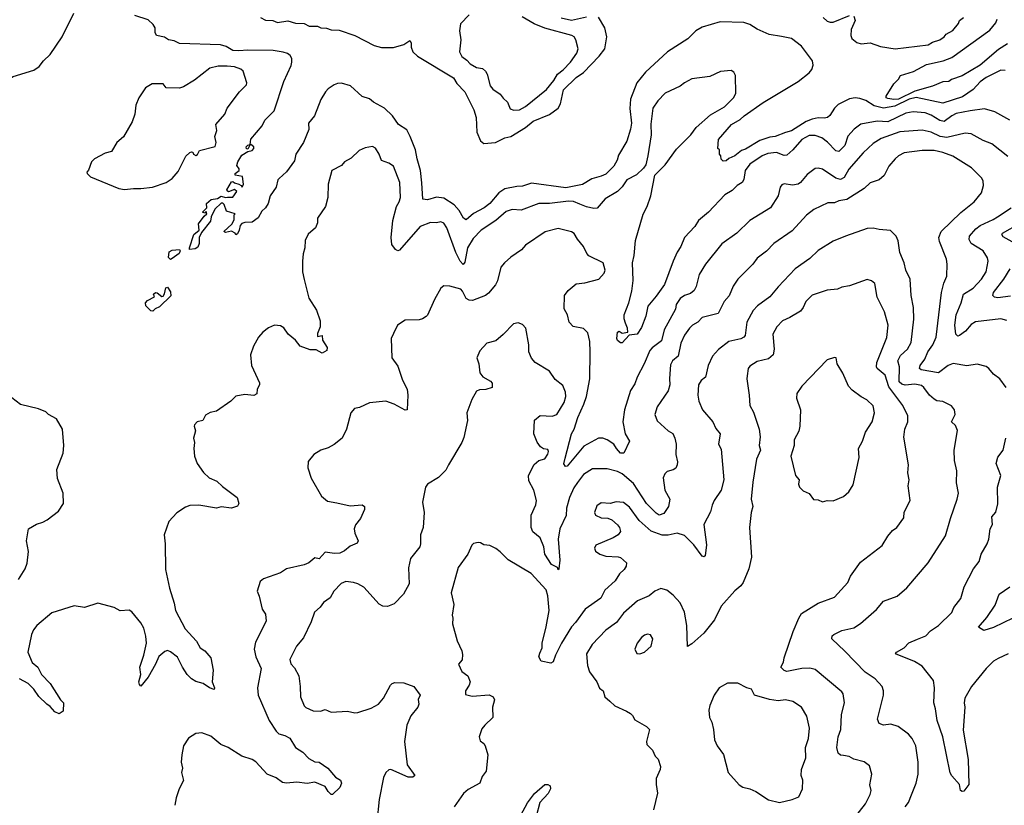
# Model space of a CAD drawing. Extents: x 1954678 to 2060275, y 904822 to 1016299.
# Tile 167 of 256: x 2045259 to 2051888, y 948365 to 953651. Entities that reach past the tile are written whole.
import ezdxf

# ---------------------------------------------------------------- set-up
doc = ezdxf.new("R2010")
doc.units = 0

msp = doc.modelspace()

# ---------------------------------------------------------------- linework, layer by layer
at = {"layer": '0CON20XD'}
for points in [[(2044824, 953155), (2044878.6, 953171.4), (2044996.8, 953176.8), (2045065, 953187.5), (2045088, 953195), (2045215, 953268.5), (2045355, 953311.1), (2045389.2, 953335), (2045420, 953375), (2045465, 953416), (2045544.3, 953535), (2045624.3, 953695)], [(2049291.1, 952738.9), (2049280.9, 952705), (2049258.2, 952665), (2049205, 952611.8), (2049175, 952597.2), (2049110.3, 952579.8), (2049048.9, 952541.1), (2048935, 952519.5), (2048705, 952550.8), (2048645, 952529.6), (2048605, 952528.8), (2048525, 952511.7), (2048485.3, 952485), (2048425, 952414.2), (2048385.4, 952384.6), (2048315, 952346.5), (2048265, 952305.2), (2048246.5, 952316.5), (2048218, 952368), (2048185.1, 952405.1), (2048115, 952450.8), (2048065, 952457.3), (2048005, 952438.8), (2047973.1, 952443.1), (2047966.2, 952553.8), (2047958.4, 952635), (2047934.7, 952715), (2047924.7, 952774.7), (2047888.9, 952865), (2047865, 952908.6), (2047810, 952945), (2047770, 953005), (2047715, 953054.7), (2047642, 953095), (2047615, 953117.5), (2047565, 953134.4), (2047486.3, 953206.3), (2047425, 953224.6), (2047397.8, 953222.2), (2047377, 953213), (2047335, 953185.7), (2047318.1, 953165), (2047286.4, 953113.6), (2047244.3, 953005), (2047202.5, 952955), (2047205, 952912.5), (2047168.9, 952825), (2047117.5, 952745), (2047109.8, 952700.2), (2047055, 952626.7), (2047005, 952583.3), (2046996.1, 952573.9), (2046985.7, 952524.3), (2046944.4, 952465.6), (2046931.4, 952415), (2046912.9, 952385), (2046888.3, 952361.7), (2046865, 952318), (2046825, 952287.5), (2046775, 952286.7), (2046755, 952280), (2046742.5, 952265), (2046737.5, 952235), (2046725, 952210), (2046715, 952202.5), (2046710, 952215), (2046685, 952227.5), (2046645, 952220), (2046632.5, 952225), (2046686.1, 952273.9), (2046702.5, 952305), (2046702.5, 952337.5), (2046710, 952345), (2046651.7, 952361.7), (2046635, 952407.5), (2046625.9, 952415.9), (2046615, 952416.2), (2046572.9, 952375), (2046547.5, 952325), (2046542.9, 952295), (2046482.1, 952217.9), (2046468.1, 952185), (2046466.7, 952145), (2046458.8, 952121.2), (2046441.2, 952108.8), (2046402.5, 952105), (2046401.2, 952115), (2046432, 952205), (2046466.2, 952235), (2046463.6, 952276.4), (2046500.8, 952329.2), (2046520, 952345), (2046515, 952360), (2046505, 952350), (2046490, 952355), (2046520, 952385), (2046517.5, 952415), (2046548.8, 952441.2), (2046591.7, 952448.3), (2046615, 952463.3), (2046645, 952453.8), (2046657, 952457), (2046695, 952456.7), (2046720, 952495), (2046705, 952507.5), (2046665, 952493.3), (2046655, 952500), (2046653.3, 952506.7), (2046685, 952560), (2046695, 952562.5), (2046705, 952552.5), (2046733.6, 952543.6), (2046750, 952535), (2046757, 952523), (2046766.7, 952545), (2046760, 952595), (2046710, 952605), (2046710, 952615), (2046737.5, 952635), (2046737, 952647), (2046720.7, 952670.7), (2046726.7, 952695), (2046755, 952740), (2046795, 952763.3), (2046825, 952770.8), (2046836, 952785), (2046835.8, 952795.8), (2046815, 952810), (2046810, 952810), (2046795, 952780), (2046785, 952782.5), (2046783.8, 952795), (2046795, 952806.7), (2046810, 952810), (2046815, 952846.7), (2046892.3, 952937.7), (2046908.8, 952975), (2046971.4, 953038.6), (2047038, 953235), (2047087.8, 953342.3), (2047092, 953365), (2047090.2, 953390.2), (2047079.3, 953409.3), (2047062.7, 953422.7), (2047032.2, 953432.2), (2046965, 953442.8), (2046795, 953446.7), (2046735, 953441.4), (2046695, 953443.8), (2046650, 953470), (2046611, 953481), (2046335, 953491.4), (2046299.2, 953509.1), (2046260.8, 953515), (2046234.3, 953534.3), (2046180, 953545), (2046170, 953565), (2046170, 953595), (2046158.3, 953618.3), (2046125, 953650), (2046035, 953680)], [(2046880, 953665), (2046915, 953648.5), (2046962.5, 953645), (2046995, 953631.4), (2047065, 953643.3), (2047116.6, 953626.6), (2047175, 953624.4), (2047208.1, 953608.1), (2047265, 953606.1), (2047286.1, 953596.1), (2047325, 953593.3), (2047355, 953581.8), (2047410.4, 953580.4), (2047515, 953545.2), (2047645, 953477.5), (2047695, 953464.7), (2047776, 953464), (2047845, 953483.1), (2047885, 953511.2), (2047894.3, 953495), (2047893.8, 953465), (2047905.6, 953435.6), (2047936.8, 953405), (2048178.8, 953258.8), (2048202, 953222), (2048255.8, 953165), (2048317.7, 953045), (2048332.5, 952992.5), (2048337.1, 952895), (2048362.5, 952835), (2048385, 952818.2), (2048463.3, 952825), (2048525, 952856), (2048565, 952865.7), (2048665, 952926.2), (2048715, 952969), (2048825, 953013), (2048884.4, 953055.6), (2048900.3, 953085), (2048921.3, 953178.7), (2049005, 953261.6), (2049055.5, 953294.5), (2049160.5, 953405), (2049199.3, 953455), (2049208.6, 953508.6), (2049212.4, 953535), (2049198.9, 953595), (2049155, 953668.6)], [(2048285.8, 953684.2), (2048227.7, 953622.3), (2048220, 953575), (2048230, 953515), (2048220.8, 953435), (2048235, 953403.3), (2048269.5, 953379.5), (2048292.7, 953352.7), (2048335, 953330), (2048375, 953323.3), (2048394.2, 953304.2), (2048405.8, 953285), (2048426.2, 953205), (2048444.2, 953184.2), (2048495, 953150), (2048513.2, 953123.2), (2048543.8, 953095), (2048560.5, 953050.5), (2048585, 953041.2)], [(2048585, 953041.2), (2048625, 953044.4), (2048665, 953066.7), (2048805, 953181.1), (2048855, 953242.2), (2048880.9, 953285), (2048917.3, 953312.7), (2048968.5, 953365), (2049010, 953425), (2049020, 953455), (2049004.3, 953515), (2048992, 953535), (2048975.4, 953545.4), (2048795, 953593.3), (2048723.1, 953623.1), (2048641.1, 953671.1)], [(2049075, 953666.8), (2048975, 953646.1), (2048905, 953660.3)], [(2051895, 953308), (2051865, 953310.6), (2051765, 953260.8), (2051725, 953231.9), (2051678, 953182), (2051607.4, 953132.6), (2051475, 953088.7), (2051295, 953126.4), (2051246.6, 953115), (2051151.9, 953068.1), (2051075, 953055.5), (2051011.5, 953071.5), (2050955, 953106.9), (2050915, 953121.3), (2050885, 953125.3), (2050845, 953118.9), (2050770.6, 953079.4), (2050745.5, 953055), (2050713.8, 953006.2), (2050696.7, 952993.3), (2050675, 952987.3), (2050635, 952989.7), (2050595, 952980.6), (2050554.4, 952965.6), (2050455, 952903.6), (2050415, 952892.5), (2050345.3, 952864.7), (2050309.1, 952860.9), (2050241.9, 952838.1), (2050145, 952779.5), (2050118.5, 952771.5), (2050075, 952735.8), (2050032.5, 952717.5), (2050015, 952701.2), (2049995, 952700), (2049981.7, 952711.7), (2049980, 952735), (2049970, 952745), (2049970, 952775), (2049960, 952785), (2049963.3, 952845), (2050052.5, 952945), (2050110.3, 952979.7), (2050137.1, 953005), (2050265, 953093.8), (2050500.8, 953235), (2050575, 953292.5), (2050592.5, 953315), (2050601.4, 953345), (2050596.9, 953375), (2050522.4, 953472.4), (2050455, 953524.6), (2050387.9, 953537.9), (2050305, 953551.7), (2050225, 953586.2), (2050175, 953618.2), (2050135, 953631.1), (2049975, 953637.4), (2049855, 953600), (2049810.4, 953575), (2049757.2, 953522.8), (2049620.6, 953435), (2049472.3, 953297.7), (2049415, 953226.5), (2049372.5, 953115), (2049365.9, 953054.1), (2049379, 952955), (2049370.5, 952915), (2049345.8, 952834.2), (2049291.1, 952738.9)], [(2050667.9, 953665), (2050695, 953641.9), (2050715, 953634.2), (2050735, 953634.7), (2050845, 953680)], [(2050875.5, 953675.5), (2050883.1, 953645), (2050856.5, 953585), (2050853.8, 953545), (2050862.2, 953525), (2050895, 953496.9), (2050925, 953489.1), (2050985, 953494.5), (2051055, 953470), (2051154.3, 953455.7), (2051375, 953480.6), (2051405, 953499.2), (2051454.1, 953515.9), (2051482.5, 953535), (2051496.4, 953553.6), (2051541.7, 953578.3), (2051580, 953625), (2051587.5, 953645), (2051612.5, 953665)], [(2051910.8, 953489.2), (2051849.9, 953450.1), (2051725, 953343.8), (2051605, 953272.9), (2051532.4, 953247.6), (2051515, 953234), (2051475, 953232.2), (2051405.7, 953204.3), (2051285, 953169.8), (2051175.6, 953115), (2051144.8, 953114.8), (2051105, 953120), (2051093.8, 953125), (2051093, 953137), (2051145, 953220), (2051175, 953250), (2051190, 953275), (2051277.8, 953302.2), (2051365, 953350), (2051476.6, 953373.4), (2051535, 953397.5), (2051790.1, 953579.9), (2051830.4, 953629.6), (2051839.4, 953655)], [(2045965, 952508), (2046026.1, 952516.1), (2046075, 952514.2), (2046153.9, 952523.9), (2046245.7, 952554.3), (2046285, 952583.3), (2046325, 952630), (2046377.7, 952732.3), (2046405, 952756.7), (2046415, 952762.5), (2046425, 952760), (2046430, 952745), (2046445, 952736.2), (2046456.8, 952743.2), (2046469.3, 952770.7), (2046575, 952797.5), (2046582.5, 952825), (2046573.3, 952865), (2046586.7, 952905), (2046580, 952945), (2046640, 953015), (2046656, 953055), (2046738.8, 953165), (2046785, 953212.5), (2046788.8, 953225), (2046763.9, 953303.9), (2046748.8, 953318.8), (2046705, 953334), (2046655, 953338.6), (2046595, 953337.1), (2046540, 953325), (2046435, 953244.2), (2046361.2, 953198.8), (2046335, 953190), (2046245, 953192.5), (2046225, 953220), (2046151.7, 953218.3), (2046105, 953193.3), (2046061.2, 953125), (2046041.2, 953075), (2046033.3, 953015), (2046015.9, 952964.1), (2045958.3, 952861.7), (2045912.5, 952825), (2045876.1, 952763.9), (2045835, 952753.3), (2045762.5, 952715), (2045742.5, 952695), (2045721.7, 952638.3), (2045710, 952625), (2045712.5, 952615), (2045735, 952593.3), (2045925.9, 952515.9), (2045965, 952508)], [(2051925, 952974.4), (2051825, 953031.5), (2051755, 953050.4), (2051657.7, 953037.7), (2051565, 953019.2), (2051535, 953004.7), (2051483.5, 952966.5), (2051455, 952971.9), (2051395, 953007.5), (2051355, 953023.6), (2051275, 953029.7), (2051225, 953022.9), (2051105, 952963.8), (2051033, 952967), (2050922.9, 952947.1), (2050876.7, 952915), (2050834, 952866), (2050814.6, 952805), (2050775, 952763.6), (2050755, 952767.5), (2050697.4, 952827.4), (2050660.6, 952855), (2050615, 952872.7), (2050575, 952872.3), (2050525, 952845.5), (2050465.3, 952774.7), (2050425, 952740), (2050405, 952737.8), (2050355, 952756.2), (2050295, 952751.3), (2050258.1, 952735), (2050175, 952678.9), (2050143.1, 952635), (2050134.3, 952575.7), (2050124.2, 952555.8), (2050088.8, 952535), (2050055, 952502), (2050006.8, 952473.2), (2049897.5, 952355), (2049830.3, 952299.7), (2049805, 952258.6), (2049734.1, 952185.9), (2049711.1, 952125), (2049685, 952087.5), (2049657.8, 952025), (2049599.9, 951870.1), (2049545, 951790.8), (2049487.5, 951722.5), (2049474.6, 951655), (2049445, 951578.8), (2049416.2, 951535), (2049361.7, 951528.3), (2049315, 951477.5), (2049305, 951477.5), (2049285, 951492), (2049279.4, 951505), (2049285, 951548.6), (2049295, 951554.2), (2049315, 951542), (2049352.5, 951547.5), (2049351.2, 951575), (2049338.3, 951608.3), (2049328.7, 951638.7), (2049328.1, 951665), (2049360, 951745), (2049381.4, 951825), (2049388.5, 951895), (2049385.5, 952015), (2049397.1, 952065), (2049404.7, 952165), (2049457.2, 952342.8), (2049484.6, 952395), (2049507.3, 952465), (2049535.7, 952604.3), (2049604, 952675), (2049680.7, 952779.3), (2049778.6, 952875), (2049814.6, 952925.4), (2049910.2, 953009.8), (2050005.3, 953064.7), (2050065.6, 953125), (2050080, 953155), (2050078, 953275), (2050067.7, 953297.7), (2050048.3, 953308.3), (2049977, 953303), (2049905, 953268.8), (2049785, 953252), (2049735, 953226), (2049705, 953202.5), (2049605, 953157.1), (2049554.6, 953105.4), (2049522.2, 953055), (2049507.6, 952947.6), (2049511.4, 952875), (2049489.2, 952735), (2049474.2, 952675), (2049459.3, 952650.7), (2049412.6, 952607.4), (2049346.3, 952573.7), (2049315, 952525.8), (2049285, 952494.2), (2049200.8, 952445), (2049146.4, 952383.6), (2049125, 952381.1), (2049075, 952392.5), (2049030.6, 952410.6)], [(2051910.9, 952730.9), (2051803.8, 952815), (2051745, 952838.6), (2051665, 952881.9), (2051625, 952887.8), (2051501, 952859), (2051457.5, 952865), (2051395, 952894.7), (2051335, 952907.6), (2051185, 952895.8), (2051059.3, 952850.7), (2051005, 952816.7), (2050937.8, 952755), (2050842.3, 952645), (2050810.8, 952589.2), (2050785, 952575.4), (2050755, 952583.5), (2050665, 952644.4), (2050635, 952651.4), (2050615, 952648.6), (2050559.8, 952610.2), (2050515.3, 952554.7), (2050501.2, 952545), (2050462.4, 952537.6), (2050405, 952545.6), (2050390.5, 952539.5), (2050380, 952525), (2050365.4, 952464.6), (2050315, 952384.2), (2050175, 952300.6), (2050087.5, 952215), (2049986.9, 952143.1), (2049875.7, 952005), (2049833.8, 951936.2), (2049813.5, 951855), (2049800.5, 951829.5), (2049775, 951807.5), (2049735, 951795.6), (2049704.7, 951775.3), (2049679.1, 951735), (2049674, 951704), (2049598.5, 951565), (2049580.5, 951489.5), (2049516.9, 951443.1), (2049501.5, 951425), (2049463.5, 951335), (2049415.4, 951244.6), (2049400, 951200), (2049372.3, 951155), (2049331.2, 951025), (2049320, 950945), (2049335.3, 950865.3), (2049365.6, 950815), (2049326.2, 950733.8), (2049305, 950734.4), (2049276.7, 950765), (2049260, 950795), (2049215, 950824.2), (2049185, 950835.7), (2049155, 950835.7), (2049057.9, 950782.1), (2048945, 950646.7), (2048933.6, 950643.6), (2048923.1, 950663.1), (2048930.6, 950700.6), (2048974.4, 950865), (2048992.1, 950895), (2049015.9, 950975), (2049058.2, 951065), (2049074.1, 951115), (2049097.1, 951235), (2049100, 951415), (2049098, 951485), (2049083.8, 951545), (2049055, 951574), (2048985, 951586.2), (2048958, 951615), (2048947.5, 951665), (2048923.8, 951705), (2048928, 951795), (2048951.1, 951828.9), (2049005, 951874.4), (2049065, 951880.8), (2049158.8, 951905), (2049194, 951945), (2049200, 951965), (2049187.5, 952015), (2049090.9, 952060.9), (2049076.9, 952076.9), (2049055.7, 952125.7), (2049013.9, 952173.9), (2048991.1, 952211.1), (2048975, 952224.2), (2048885, 952246.9), (2048797.6, 952222.4), (2048665, 952133.1), (2048637.4, 952102.6), (2048566.6, 952053.4), (2048523.8, 952015), (2048498.8, 951985), (2048475.8, 951894.2), (2048462.7, 951867.3), (2048415, 951811.2), (2048395, 951796), (2048307.8, 951762.2), (2048285, 951763.6), (2048264.5, 951775), (2048241.1, 951825), (2048228.6, 951838.6), (2048155, 951858.6), (2048115, 951861.2), (2048094, 951845), (2048050.9, 951769.1), (2048005, 951663.3), (2047995, 951653.3), (2047971.7, 951638.3), (2047947.7, 951632.3), (2047855, 951630), (2047802.5, 951595), (2047775, 951540), (2047760, 951505), (2047764.2, 951375), (2047805, 951320), (2047835.6, 951225.6), (2047867.1, 951165), (2047871.9, 951125), (2047867.5, 951025), (2047855, 951023.8), (2047781.2, 951065), (2047725, 951084.3), (2047615, 951073.3), (2047547.6, 951042.4), (2047513.3, 951035), (2047488, 951005), (2047458.6, 950895), (2047431.2, 950835), (2047376.4, 950793.6), (2047335, 950770.8), (2047285.8, 950754.2), (2047238.8, 950725), (2047201.7, 950678.3), (2047198, 950635), (2047220.6, 950565), (2047290.8, 950445), (2047330.9, 950410.9), (2047395, 950399.4), (2047485, 950380), (2047565, 950385.8), (2047581.2, 950375), (2047581.2, 950355), (2047554, 950295), (2047518.8, 950251.2), (2047510.8, 950225), (2047514.3, 950195), (2047536.9, 950145), (2047531.4, 950128.6), (2047485, 950108.1), (2047445, 950076.7), (2047415, 950061.9), (2047379.1, 950059.1), (2047315, 950067.5), (2047275, 950024), (2047245, 950030), (2047205, 949996), (2047175, 949983.8), (2047055, 949955.7), (2047015, 949930), (2046900.5, 949889.5), (2046878.3, 949871.7), (2046856.7, 949805), (2046872.3, 949772.3), (2046892, 949685), (2046915, 949650), (2046919.2, 949605), (2046846.7, 949463.3), (2046836.7, 949415), (2046847.8, 949365), (2046884.3, 949285), (2046860.5, 949155), (2046864.6, 949105), (2046939.6, 948935), (2046985, 948863.8), (2047003.8, 948845), (2047045, 948833.8), (2047076.8, 948816.8), (2047116.5, 948755), (2047165, 948721.5), (2047205, 948680), (2047245, 948658.5), (2047275, 948655.7), (2047333.3, 948615), (2047385, 948553.8), (2047418.8, 948535), (2047425.9, 948514.1), (2047413.8, 948485), (2047365, 948436.7), (2047355, 948437.5), (2047335, 948458.8), (2047315, 948491.2), (2047245, 948520.6), (2047195, 948512.1), (2047125, 948521.5), (2047055, 948514.3), (2047027.7, 948517.7), (2046985, 948550), (2046924.5, 948574.5), (2046848.5, 948658.5), (2046825, 948673.4), (2046755, 948695.4), (2046663.3, 948753.3), (2046614, 948774), (2046545, 948830), (2046485, 948852.5), (2046445, 948849.2), (2046395, 948816), (2046362.9, 948765), (2046350, 948705), (2046346, 948655), (2046354, 948615), (2046348, 948585), (2046361.7, 948531.7), (2046332.5, 948475), (2046312, 948415), (2046304.3, 948365)], [(2049030.6, 952410.6), (2048987, 952427), (2048955, 952430.5), (2048825, 952413.9), (2048755, 952413.8), (2048635, 952368.5), (2048575, 952373.1), (2048535, 952360), (2048465, 952299.1), (2048365, 952235.6), (2048311.4, 952178.6), (2048274.2, 952115), (2048255, 952020), (2048245, 952004.3), (2048225, 952026.9), (2048195.2, 952085), (2048135, 952251.2), (2048115, 952281.2), (2048095, 952290), (2048065, 952282.9), (2048025, 952285.7), (2047955, 952259.4), (2047815, 952101.2), (2047805, 952096.2), (2047788.8, 952105), (2047765, 952137.5), (2047759.4, 952185), (2047771.2, 952298.8), (2047795.5, 952395), (2047814.7, 952425.3), (2047822.9, 952455), (2047818, 952555), (2047775.7, 952665), (2047745, 952685.8), (2047695, 952703.8), (2047680, 952745), (2047655, 952786.7), (2047635, 952796.7), (2047585, 952788.8), (2047545, 952770), (2047490.3, 952719.7), (2047446.2, 952695), (2047425, 952669.2), (2047361.2, 952635), (2047335.8, 952545), (2047332.5, 952455), (2047317.5, 952395), (2047263.8, 952316.2), (2047263, 952283), (2047250.7, 952249.3), (2047201.2, 952208.8), (2047180, 952165), (2047178.8, 952115), (2047166.7, 952075), (2047163.3, 952025), (2047163.8, 951955), (2047173.8, 951903.8), (2047206.1, 951776.1), (2047257.2, 951697.2), (2047281.9, 951625), (2047281.9, 951585), (2047265, 951540), (2047265, 951520), (2047296.1, 951526.1), (2047297.5, 951495), (2047330, 951445), (2047327.5, 951425), (2047295, 951406.7), (2047255, 951430), (2047215, 951430), (2047147.5, 951455), (2047116.2, 951495), (2047066.2, 951535), (2047037, 951577), (2047015, 951590.8), (2046975, 951594.4), (2046933.2, 951576.8), (2046895, 951548), (2046866, 951515), (2046833.8, 951455), (2046814, 951395), (2046820, 951325), (2046873.6, 951206.4), (2046873.8, 951195), (2046858.8, 951165), (2046855.8, 951134.2), (2046835, 951122), (2046775, 951130), (2046715, 951118.8), (2046680, 951085), (2046585, 951016.7), (2046542, 951008), (2046510, 950990), (2046492.5, 950955), (2046453.9, 950946.1), (2046436.7, 950925), (2046433.3, 950915), (2046443.3, 950885), (2046430, 950835), (2046436.2, 950805), (2046431.2, 950765), (2046435.8, 950715), (2046454.2, 950665), (2046495.7, 950605), (2046535, 950569.4), (2046586.1, 950546.1), (2046625, 950509.2), (2046723.8, 950435), (2046733.3, 950395), (2046725, 950377.5), (2046685, 950363.8), (2046615, 950372.9), (2046585, 950363.1), (2046465, 950384.6), (2046405, 950381.4), (2046375, 950370.8), (2046317, 950333), (2046263.8, 950275), (2046232.5, 950185), (2046239.2, 950125), (2046241.7, 949951.7), (2046268.6, 949825), (2046300, 949725), (2046307.5, 949675), (2046373.3, 949553.3), (2046449.1, 949469.1), (2046473.3, 949425), (2046505, 949403.8), (2046545, 949356.7), (2046562, 949275), (2046554, 949195), (2046570, 949155), (2046567.5, 949145), (2046537.5, 949155), (2046495, 949183.8), (2046445, 949198.8), (2046415.7, 949215.7), (2046386, 949245), (2046354, 949294), (2046322, 949362), (2046275, 949397.5), (2046255, 949405.7), (2046235, 949400), (2046195, 949366), (2046174.3, 949315), (2046125, 949227.5), (2046075, 949166.7), (2046065, 949177.5), (2046061.4, 949195), (2046074, 949246), (2046068.1, 949295), (2046094.4, 949375), (2046112.2, 949455), (2046107.5, 949502.5), (2046095, 949556.7), (2046075, 949593.3), (2046015, 949666.7), (2045995, 949677.5), (2045935, 949673.3), (2045895, 949696.2), (2045785.9, 949725.9), (2045695, 949696.9), (2045625, 949706.1), (2045475, 949659.5), (2045375, 949574.2), (2045351.1, 949545), (2045338.5, 949515), (2045313.6, 949395), (2045343.1, 949325), (2045380.8, 949295), (2045405.5, 949245.5), (2045464.3, 949185), (2045533.9, 949073.9), (2045553.3, 949055), (2045551.7, 948998.3), (2045525, 948980), (2045495, 948993.3), (2045465, 949030), (2045441.2, 949045), (2045387.4, 949097.4), (2045355, 949147.5), (2045315.3, 949185.3), (2045256.6, 949216.6)], [(2051900, 951175), (2051858.8, 951235), (2051816, 951265), (2051785, 951304), (2051765, 951317.1), (2051705, 951332), (2051635, 951321.9), (2051545, 951338.2), (2051509.4, 951325), (2051445, 951275.6), (2051327.5, 951295), (2051317.1, 951305), (2051321.8, 951325), (2051352.2, 951367.8), (2051372.9, 951417.1), (2051407.2, 951462.8), (2051428.4, 951515), (2051464.7, 951815), (2051481.2, 951878.8), (2051500.9, 951925), (2051504.5, 952005), (2051499.2, 952039.2), (2051451.2, 952158.8), (2051448.1, 952185), (2051464.2, 952225), (2051595, 952352.9), (2051685.7, 952425), (2051734, 952485), (2051749.2, 952535), (2051746, 952565), (2051736, 952585), (2051667.5, 952655), (2051541.9, 952731.9), (2051475, 952757.5), (2051415, 952770), (2051335, 952771.2), (2051215, 952754.4), (2051175, 952734.4), (2051152.5, 952715), (2051110.6, 952665), (2051078.5, 952601.5), (2051046.6, 952573.4), (2050985, 952552.5), (2050945.4, 952514.6), (2050828.7, 952441.3), (2050775, 952431.9), (2050745, 952419.4), (2050699.5, 952419.5), (2050605, 952374.2), (2050557.5, 952335), (2050458.9, 952231.1), (2050336, 952145), (2050287, 952093), (2050224.6, 952045.4), (2050194.3, 952005), (2050094.6, 951905.4), (2050061.7, 951858.3), (2050036.6, 951793.4), (2050002.9, 951755), (2049961.2, 951675), (2049855, 951646.7), (2049825.6, 951615), (2049788.1, 951595), (2049768.5, 951575), (2049735, 951527.1), (2049710.4, 951475), (2049692, 951388), (2049655.3, 951354.7), (2049641.2, 951328.8), (2049633.1, 951236.9), (2049635.4, 951194.6), (2049625.4, 951154.6), (2049550, 951045), (2049535.6, 950995), (2049552, 950952), (2049624.4, 950884.4), (2049655.5, 950865.5), (2049670.8, 950835), (2049678.6, 950795), (2049675.9, 950725.9), (2049688, 950675), (2049686.2, 950655), (2049675.6, 950634.4), (2049658.3, 950621.7), (2049618.3, 950611.7), (2049603.3, 950595), (2049591.7, 950568.3), (2049602.2, 950485), (2049635.9, 950424.1), (2049627.5, 950375), (2049595, 950327.5), (2049565, 950318.1), (2049545, 950330), (2049479.2, 950395), (2049391.1, 950531.1), (2049315, 950594.6), (2049285, 950610), (2049215, 950629.4), (2049115, 950629.5), (2049055, 950590.5), (2049015, 950536.5), (2048989, 950501), (2048960.8, 950435), (2048940.8, 950365), (2048937.9, 950315), (2048895.4, 950224.6), (2048883.4, 950155), (2048896.4, 950013.6), (2048890, 949955), (2048885, 949950), (2048880, 949965), (2048839.2, 949985), (2048795.5, 950055), (2048788.5, 950105), (2048763.8, 950163.8), (2048714.3, 950205), (2048702.7, 950235), (2048702.5, 950317.5), (2048735, 950386.7), (2048739.1, 950415), (2048720, 950485), (2048687.6, 950547.6), (2048684.3, 950585), (2048722.7, 950657.3), (2048754.2, 950685.8), (2048795, 950696.7), (2048815, 950726.7), (2048819.4, 950745), (2048815, 950758.8), (2048785, 950763.3), (2048765, 950776.7), (2048742.5, 950807.5), (2048720.8, 950865), (2048724.4, 950955.6), (2048763, 950987), (2048845, 950983.3), (2048875, 950994.4), (2048923.8, 951075), (2048935.4, 951115), (2048934.6, 951144.6), (2048915, 951190), (2048865, 951228.8), (2048825, 951286), (2048730, 951345), (2048705, 951372.5), (2048688, 951415), (2048686.8, 951463.2), (2048667.8, 951575), (2048645, 951600.8), (2048615, 951611.1), (2048584, 951605), (2048515, 951532.5), (2048465, 951490), (2048405, 951473.8), (2048357.7, 951422.3), (2048336.7, 951375), (2048350, 951335), (2048356.2, 951275), (2048377.7, 951247.7), (2048429.3, 951219.3), (2048440, 951205), (2048440, 951175), (2048398.3, 951161.7), (2048355, 951160), (2048335, 951151.2), (2048304.2, 951095.8)], [(2051905, 951627.5), (2051865, 951639.2), (2051695, 951618.1), (2051665, 951600.4), (2051626.7, 951555), (2051587.5, 951525), (2051575, 951521.1), (2051562.1, 951535), (2051555.7, 951595), (2051563.5, 951665), (2051597.8, 951745), (2051614.6, 951805), (2051678.1, 951845), (2051734.4, 951905), (2051765.6, 951955), (2051780, 952025), (2051775, 952047.5), (2051745.4, 952095.4), (2051664.7, 952144.7), (2051652.7, 952172.7), (2051654.7, 952195), (2051696.3, 952243.7), (2051725, 952266.8), (2051813.7, 952306.4), (2051841.9, 952325), (2051934.4, 952385)], [(2051220, 948355), (2051242.5, 948385), (2051264.4, 948435), (2051294.5, 948515), (2051309.1, 948575), (2051309.1, 948655), (2051293.5, 948765), (2051268.1, 948815), (2051243.6, 948843.6), (2051174.4, 948894.4), (2051125, 948910.8), (2051075, 948904.4), (2051045.7, 948915.7), (2051034.4, 948945), (2051074, 949105), (2051075.9, 949135.9), (2051066, 949165), (2051018, 949215), (2050950.4, 949260.4), (2050815, 949402.2), (2050726.2, 949485), (2050730, 949505), (2050740, 949515), (2050795, 949541.9), (2050875, 949560), (2050921.1, 949588.9), (2051028.7, 949681.3), (2051075, 949738.8), (2051167, 949773), (2051232.7, 949827.3), (2051375, 949996.2), (2051492.1, 950177.9), (2051525.6, 950295), (2051571.8, 950425), (2051578.8, 950465), (2051565.6, 950535), (2051568.9, 950615), (2051553.3, 950685), (2051550.6, 950755), (2051574.1, 950885.9), (2051560.6, 950920.6), (2051533.3, 950945), (2051556.7, 950995), (2051553.3, 951025), (2051531.7, 951051.7), (2051505.5, 951065.5), (2051475, 951081.1), (2051435, 951086.9), (2051415, 951097.1), (2051383.6, 951125), (2051346.9, 951176.9), (2051329.9, 951189.9), (2051285, 951198), (2051221.3, 951191.3), (2051199, 951199), (2051179.6, 951215), (2051181.8, 951315), (2051170.8, 951355), (2051188.6, 951391.4), (2051235.5, 951435), (2051261.5, 951478.5), (2051279.1, 951635), (2051276.7, 951715), (2051260.6, 951795), (2051254.3, 951904.3), (2051226, 951965), (2051214.1, 952014.1), (2051185.8, 952085), (2051172.7, 952162.7), (2051160, 952195), (2051121.7, 952231.7), (2051045, 952238.1), (2051005, 952248.1), (2050965, 952245.6), (2050820, 952195), (2050735, 952160), (2050635, 952097.5), (2050578, 952045), (2050481.1, 951975), (2050365, 951852.5), (2050310, 951785), (2050226.9, 951725), (2050196.7, 951693.3), (2050155.5, 951615), (2050143, 951527), (2050135.4, 951514.6), (2050115, 951504.3), (2050033.8, 951486.2), (2049965, 951432), (2049922.8, 951387.2), (2049894.3, 951325), (2049875.7, 951245), (2049847.4, 951222.6), (2049829.4, 951195), (2049824.4, 951125.6), (2049832.2, 951085), (2049856, 951026), (2049925.5, 950945), (2049945, 950901.2), (2049974.2, 950865), (2049963.3, 950795), (2049981.2, 950761.2), (2050000, 950555), (2049981.9, 950485), (2049935.8, 950415), (2049920.8, 950385), (2049910.3, 950339.7), (2049865.7, 950255), (2049882.2, 950117.8), (2049875, 950042.5), (2049865, 950036.7), (2049855, 950041.2), (2049798, 950118), (2049735, 950181.1), (2049685, 950195.7), (2049625, 950181.9), (2049585, 950181.5), (2049510.1, 950210.1), (2049430.4, 950280.4), (2049365, 950370), (2049325, 950401.4), (2049275, 950406.2), (2049235, 950396.2), (2049175, 950400), (2049145, 950380), (2049128.6, 950335), (2049135, 950318), (2049175, 950298.6), (2049217.7, 950297.7), (2049245, 950286.7), (2049285, 950252.5), (2049296.7, 950235), (2049303, 950207), (2049287.5, 950185), (2049255.7, 950164.3), (2049137.5, 950115), (2049130, 950095), (2049136.7, 950075), (2049165, 950054), (2049205, 950042), (2049287.7, 950037.7), (2049305, 950031.2), (2049345.5, 949995.5), (2049342.9, 949975), (2049327.8, 949952.2), (2049296.6, 949923.4), (2049268.1, 949875), (2049198.5, 949811.5), (2049172.3, 949757.7), (2049065.8, 949685), (2049001.1, 949595), (2048973.3, 949566.7), (2048906.7, 949455), (2048865.6, 949375), (2048849.7, 949330.3), (2048835, 949322), (2048770, 949335), (2048753.3, 949365), (2048761.7, 949388.3), (2048777.5, 949425), (2048776.9, 949455), (2048804.6, 949565), (2048823.2, 949675), (2048815.9, 949775), (2048803.2, 949815), (2048701.9, 949925), (2048546.7, 950016.7), (2048495, 950071.2), (2048465, 950093.8), (2048425, 950113.3), (2048385, 950117.5), (2048361.7, 950131.7), (2048345, 950132.5), (2048315, 950126.7), (2048302.5, 950115), (2048276.7, 950055), (2048212, 949965), (2048163.3, 949795), (2048182, 949715), (2048170, 949645), (2048176.1, 949623.9), (2048172.5, 949585), (2048205, 949472.5), (2048235.7, 949405), (2048239.5, 949379.5), (2048237, 949343), (2048213.6, 949313.6), (2048236.7, 949265), (2048277, 949237), (2048292, 949195), (2048285.7, 949174.3), (2048260, 949135), (2048260, 949110), (2048305, 949100), (2048419.3, 949109.3), (2048447.5, 949095), (2048456.2, 949075), (2048441.2, 949025), (2048443.9, 948956.1), (2048390, 948905), (2048371.2, 948878.8), (2048353.3, 948825), (2048359.3, 948799.3), (2048385, 948780), (2048393.8, 948765), (2048410, 948705), (2048400, 948595), (2048371.7, 948558.3), (2048356.2, 948515), (2048278.5, 948471.5), (2048246.4, 948443.6), (2048185, 948354.2)], [(2051960.9, 952145), (2051879.5, 952189.5), (2051871.1, 952205), (2051875.4, 952214.6), (2051995, 952281.4)], [(2046275, 952037.5), (2046261.7, 952051.7), (2046265, 952088), (2046285, 952100.6), (2046333.8, 952103.8), (2046338.8, 952095), (2046333.3, 952076.7), (2046285, 952043.3), (2046275, 952037.5)], [(2051929.6, 951790.4), (2051845, 951780), (2051823.3, 951783.3), (2051810.8, 951795), (2051814.4, 951815), (2051885.9, 951905), (2051927.5, 951975)], [(2046155, 951690), (2046141.7, 951691.7), (2046107.5, 951725), (2046105.8, 951745), (2046119.2, 951760.8), (2046167.5, 951785), (2046158.8, 951805), (2046172.5, 951815), (2046185, 951814), (2046215, 951788.8), (2046225, 951790), (2046234.4, 951805.6), (2046243.5, 951846.5), (2046255, 951851.2), (2046275, 951820), (2046276.4, 951793.6), (2046200.2, 951719.8), (2046170, 951705), (2046155, 951690)], [(2050888.9, 948291.1), (2050954.2, 948375), (2050985, 948437.5), (2050992, 948465), (2050983.6, 948503.6), (2050997.1, 948575), (2050980.9, 948630.9), (2050945, 948657.5), (2050875, 948675.8), (2050844.4, 948694.4), (2050805, 948699.4), (2050785, 948702.9), (2050769.2, 948715), (2050760, 948755), (2050769.6, 948825), (2050787.5, 948875), (2050791.8, 948975), (2050813.1, 949055), (2050804.2, 949114.2), (2050795, 949128.8), (2050615, 949279.2), (2050578.7, 949288.7), (2050525, 949286.4), (2050425, 949264.4), (2050405, 949272.5), (2050384.4, 949295), (2050401.7, 949328.3), (2050405, 949356.7), (2050465.7, 949535), (2050503.8, 949625), (2050523.6, 949656.4), (2050635, 949726), (2050745, 949766.2), (2050835, 949864), (2050852.4, 949907.6), (2050919.1, 950000.9), (2051065, 950114), (2051103.2, 950176.8), (2051135, 950213.3), (2051165, 950233.3), (2051211.7, 950298.3), (2051213, 950337), (2051253.8, 950415), (2051240.8, 950515), (2051248.1, 950555), (2051238.7, 950601.3), (2051242.2, 950655), (2051212.1, 950842.1), (2051218.9, 950895), (2051238.9, 950945), (2051239.5, 950985), (2051205.3, 951055.3), (2051111.2, 951181.2), (2051085, 951259.4), (2051032.5, 951305), (2051027.3, 951315), (2051030.8, 951345), (2051097, 951513), (2051105.5, 951595), (2051082.5, 951685), (2051033.3, 951783.3), (2051015.6, 951875), (2050995, 951894), (2050965, 951903.8), (2050845, 951860), (2050795, 951851.2), (2050765, 951838.8), (2050695, 951830.8), (2050595, 951797.1), (2050552.9, 951755), (2050535, 951713.8), (2050515, 951689.2), (2050445, 951647.5), (2050394, 951625), (2050355.7, 951585), (2050330.6, 951535), (2050338.1, 951435), (2050332.9, 951395), (2050301.1, 951368.9), (2050225, 951350.9), (2050175, 951320), (2050164.2, 951305), (2050156.5, 951255), (2050153.6, 951233.6), (2050170.9, 951125), (2050174.5, 951054.5), (2050199.7, 951009.7), (2050236.7, 950895), (2050243.5, 950845), (2050238.1, 950785), (2050247.1, 950755), (2050220.6, 950695), (2050195, 950540), (2050184.4, 950425), (2050195.5, 950375), (2050184.4, 950335), (2050173.5, 950235), (2050187.1, 950035), (2050167.5, 949955), (2050130, 949865), (2050115, 949842), (2050075, 949808), (2049982, 949705), (2049936.5, 949613.5), (2049865, 949523.8), (2049785, 949451.2), (2049755, 949432.5), (2049751.5, 949575), (2049735.5, 949665), (2049706.3, 949726.3), (2049659.7, 949779.7), (2049615, 949812), (2049575, 949824), (2049535, 949806), (2049496.7, 949775), (2049419.4, 949740.6), (2049325, 949656.9), (2049277.8, 949595), (2049205, 949544.4), (2049113.8, 949446.2), (2049075.6, 949385), (2049082.2, 949305), (2049095, 949263.8), (2049144.2, 949195), (2049162.7, 949152.7), (2049187.5, 949135), (2049198.8, 949095), (2049232.5, 949065), (2049265, 949033.3), (2049345, 948999.2), (2049371.7, 948981.7), (2049385, 948970), (2049400.9, 948940.9), (2049480, 948895), (2049498.8, 948875), (2049480, 948795), (2049482.5, 948775), (2049520, 948735), (2049536.4, 948696.4), (2049556.7, 948675), (2049573.3, 948625), (2049571.2, 948605), (2049544, 948545), (2049543.8, 948505), (2049553.6, 948446.4), (2049526.7, 948335)], [(2050665, 950406.7), (2050695, 950416.2), (2050735, 950413.8), (2050805, 950443.3), (2050841.2, 950475), (2050869.7, 950520.3), (2050911.5, 950705), (2050907.1, 950765), (2050934.2, 950815), (2050954.3, 950875), (2050999.2, 950945), (2051014.2, 951005.8), (2051005, 951053.3), (2050963.7, 951093.7), (2050925, 951112.5), (2050865, 951157.5), (2050838.6, 951185), (2050801.7, 951271.7), (2050763.8, 951335), (2050755.7, 951375.7), (2050745, 951378.8), (2050695, 951363.3), (2050524.5, 951185.5), (2050491.2, 951135), (2050488.8, 951105), (2050515.7, 951025), (2050511.9, 950915), (2050505, 950882.5), (2050474.4, 950825), (2050474.4, 950785), (2050451.4, 950715), (2050483.1, 950583.1), (2050506, 950555), (2050503.3, 950525), (2050510, 950505), (2050535, 950480), (2050575, 950462.5), (2050603.3, 950423.3), (2050635, 950421.2), (2050665, 950406.7)], [(2045250, 949885), (2045295.5, 949955), (2045308.1, 949995), (2045318.3, 950071.7), (2045304.2, 950145), (2045317.5, 950225), (2045373.1, 950256.9), (2045415, 950269.2), (2045443.3, 950285), (2045520, 950345), (2045553.8, 950395), (2045552.5, 950465), (2045512.8, 950562.8), (2045509.5, 950625), (2045552.5, 950735), (2045557.1, 950785), (2045546.7, 950895), (2045507.5, 950965), (2045452.5, 950995), (2045435, 951012.5), (2045385, 951033.3), (2045265, 951062), (2045205, 951106)], [(2048304.2, 951095.8), (2048270, 951005), (2048273.6, 950953.6), (2048249.7, 950840.3), (2048235.7, 950805), (2048145, 950656.7), (2048129.1, 950620.9), (2048078.8, 950571.2), (2048004.1, 950525.9), (2047991.2, 950505), (2047972, 950405), (2047982, 950335), (2047975.8, 950234.2), (2047957.5, 950185), (2047958.6, 950125), (2047952, 950105), (2047889.2, 950025), (2047877.7, 949962.3), (2047880.8, 949855), (2047843.8, 949785), (2047779.7, 949720.3), (2047735, 949702), (2047704.2, 949704.2), (2047678.8, 949718.8), (2047575, 949832.9), (2047535.4, 949855.4), (2047505.8, 949864.2), (2047455, 949870), (2047422.6, 949857.4), (2047374.2, 949805), (2047348.9, 949761.1), (2047305, 949729.4), (2047282.3, 949697.7), (2047244, 949665), (2047220.7, 949599.3), (2047168.9, 949491.1), (2047122.5, 949435), (2047077.1, 949345), (2047085, 949316.2), (2047108.9, 949288.9), (2047138.6, 949235), (2047148.1, 949165), (2047149.1, 949095), (2047174.2, 949035), (2047185, 949024), (2047235, 949001.1), (2047285, 948997.5), (2047315, 949010), (2047355, 948991.2), (2047465, 948998.8), (2047515, 948988), (2047535, 948990), (2047625, 949018.8), (2047675, 949046), (2047707.5, 949085), (2047755, 949173.3), (2047766.7, 949185), (2047785, 949192), (2047845, 949190), (2047912.5, 949165), (2047955.9, 949105.9), (2047942.3, 949077.7), (2047945.8, 949045), (2047940, 949025), (2047893, 948967), (2047864.7, 948905.3), (2047850, 948795), (2047866.9, 948636.9), (2047920, 948565), (2047905.5, 948554.5), (2047875, 948554.5), (2047756.8, 948606.8), (2047745, 948604.2), (2047725, 948585.8), (2047708.9, 948551.1), (2047679.5, 948405), (2047662.6, 948252.6)], [(2051915, 949384.2), (2051847.3, 949352.7), (2051815, 949334), (2051765, 949285.8), (2051666.9, 949165), (2051623.5, 949085), (2051618.1, 949055), (2051622.2, 949025), (2051611.5, 948871.5), (2051643.9, 948673.9), (2051650, 948505), (2051615, 948460), (2051605, 948457.5), (2051592.5, 948465), (2051587.5, 948505), (2051535, 948563.8), (2051524.5, 948584.5), (2051474.2, 948825), (2051435.7, 948935.7), (2051426, 949015), (2051413.8, 949055), (2051419.2, 949155), (2051411.4, 949205), (2051335, 949300.8), (2051283.6, 949333.6), (2051156.2, 949385), (2051162, 949395), (2051213.8, 949425), (2051245, 949457.5), (2051303.9, 949483.9), (2051360, 949505), (2051392.1, 949537.9), (2051446.2, 949575), (2051535, 949663.3), (2051548.8, 949695), (2051595, 949756.7), (2051617.5, 949835), (2051680, 949955), (2051719.2, 950005), (2051732.5, 950055), (2051772, 950125), (2051784, 950155), (2051792.5, 950225), (2051808, 950255), (2051803.8, 950305), (2051831.7, 950338.3), (2051845.6, 950394.4), (2051842, 950505), (2051864, 950585), (2051834.2, 950665.8), (2051845, 950707.5), (2051880.8, 950755), (2051897.5, 950835)], [(2051946.6, 949623.4), (2051815, 949561.5), (2051750.6, 949540.6), (2051714.3, 949564.3), (2051770.5, 949629.5), (2051827.8, 949712.2), (2051852.9, 949785), (2051924.4, 949835)], [(2049435, 949383.8), (2049466.7, 949395), (2049510, 949435), (2049521.2, 949485), (2049505, 949511.2), (2049485, 949515.8), (2049465, 949510), (2049446.2, 949495), (2049416.7, 949455), (2049400, 949415), (2049415, 949387.5), (2049435, 949383.8)], [(2050375, 948384.2), (2050460, 948405), (2050505, 948422.5), (2050528.8, 948475), (2050532, 948535), (2050521.2, 948565), (2050522, 948605), (2050550.8, 948685), (2050550, 948755), (2050569.4, 948815), (2050576.9, 948885), (2050558.6, 948965), (2050523.8, 949025), (2050465, 949063.8), (2050415, 949075.6), (2050365, 949068.6), (2050306.8, 949076.8), (2050206.7, 949105), (2050187.1, 949147.1), (2050155, 949156), (2050095, 949186.7), (2050025, 949185.8), (2049968.8, 949155), (2049935.7, 949105), (2049904.5, 949035.5), (2049899.2, 949005), (2049904.4, 948955), (2049918.6, 948925), (2049930.8, 948875), (2049936, 948805), (2049954.2, 948765), (2049997.2, 948707.2), (2050029.2, 948585), (2050102.7, 948502.7), (2050127.9, 948487.9), (2050175, 948476.9), (2050215, 948457.1), (2050301.3, 948401.3), (2050375, 948384.2)], [(2048604.4, 948245), (2048678.1, 948381.9), (2048724.2, 948445), (2048794.2, 948505.8), (2048815.9, 948505.9), (2048830, 948495), (2048832.5, 948475), (2048816.2, 948445), (2048760, 948385), (2048711.4, 948195)]]:
    msp.add_lwpolyline(points, dxfattribs=at)

doc.saveas('drawing.dxf')
